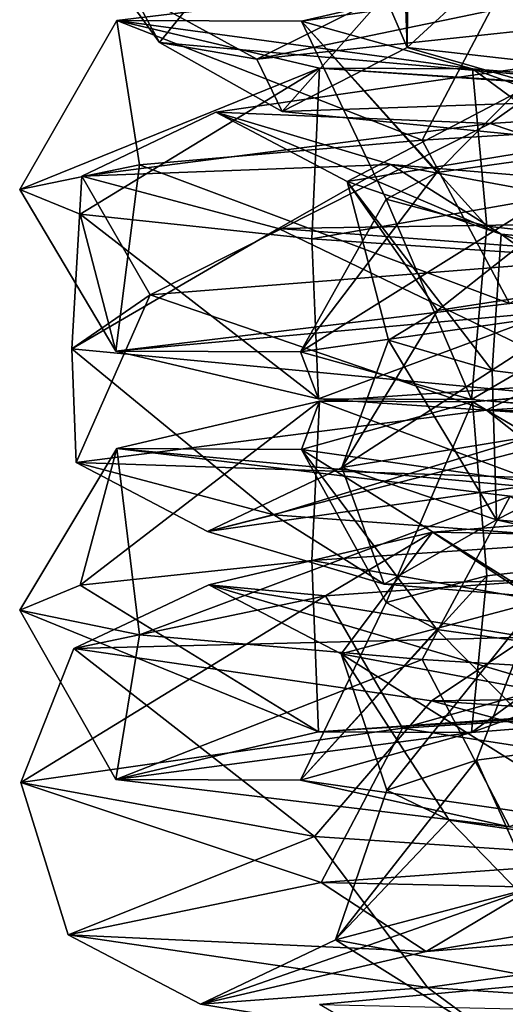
# Model space of a CAD drawing. Header units: millimetres. Extents: x -25 to 71, y -3 to 471.
# Tile 145 of 199: x -13.97 to -8.68, y 313.1 to 323.85. Entities that reach past the tile are written whole.
import ezdxf

# ---------------------------------------------------------------- set-up
doc = ezdxf.new("R2010")
doc.units = ezdxf.units.MM
doc.header["$LTSCALE"] = 65.185185
for name, color, linetype in [('1643', 7, 'CONTINUOUS'), ('1644', 7, 'CONTINUOUS'), ('1645', 7, 'CONTINUOUS'), ('1656', 7, 'CONTINUOUS'), ('1657', 7, 'CONTINUOUS')]:
    doc.layers.add(name, color=color, linetype=linetype)

msp = doc.modelspace()

# ---------------------------------------------------------------- linework, layer by layer
at = {"layer": '1643', "linetype": 'CONTINUOUS'}
for points in [[(-11.835, 322.84, 1.558), (-8.843, 322.717, 10.083), (-7.871, 323.413, 8.975), (-11.835, 322.84, 1.558)], [(-11.835, 322.84, 1.558), (-7.871, 323.413, 8.975), (-10.402, 322.084, 1.369), (-11.835, 322.84, 1.558)], [(-10.402, 322.084, 1.369), (-7.871, 323.413, 8.975), (-6.918, 322.657, 7.888), (-10.402, 322.084, 1.369)], [(-8.843, 322.717, 10.083), (0, 323.29, 13.411), (-7.871, 323.413, 8.975), (-8.843, 322.717, 10.083)], [(-8.843, 322.717, 10.083), (-5.075, 321.44, 13.024), (0, 323.29, 13.411), (-8.843, 322.717, 10.083)], [(-13.297, 322.144, 1.751), (-8.843, 322.717, 10.083), (-11.835, 322.84, 1.558), (-13.297, 322.144, 1.751)], [(-9.926, 322.268, -6.632), (-13.297, 322.144, 1.751), (-11.835, 322.84, 1.558), (-9.926, 322.268, -6.632)], [(-9.926, 322.268, -6.632), (-11.835, 322.84, 1.558), (-8.724, 321.511, -5.829), (-9.926, 322.268, -6.632)], [(-8.724, 321.511, -5.829), (-11.835, 322.84, 1.558), (-10.402, 322.084, 1.369), (-8.724, 321.511, -5.829)], [(-13.297, 322.144, 1.751), (-12.55, 320.848, 6.156), (-8.843, 322.717, 10.083), (-13.297, 322.144, 1.751)], [(-12.55, 320.848, 6.156), (-5.075, 321.44, 13.024), (-8.843, 322.717, 10.083), (-12.55, 320.848, 6.156)], [(-10.402, 322.084, 1.369), (-6.918, 322.657, 7.888), (-9.419, 320.678, 3.296), (-10.402, 322.084, 1.369)], [(-9.419, 320.678, 3.296), (-6.918, 322.657, 7.888), (-7.315, 321.005, 6.787), (-9.419, 320.678, 3.296)], [(-11.151, 321.572, -7.451), (-13.297, 322.144, 1.751), (-9.926, 322.268, -6.632), (-11.151, 321.572, -7.451)], [(-3.09, 321.695, -11.531), (-11.151, 321.572, -7.451), (-9.926, 322.268, -6.632), (-3.09, 321.695, -11.531)], [(-3.09, 321.695, -11.531), (-9.926, 322.268, -6.632), (-2.715, 320.938, -10.134), (-3.09, 321.695, -11.531)], [(-2.715, 320.938, -10.134), (-9.926, 322.268, -6.632), (-8.724, 321.511, -5.829), (-2.715, 320.938, -10.134)], [(-13.406, 320.257, -3.959), (-12.55, 320.848, 6.156), (-13.297, 322.144, 1.751), (-13.406, 320.257, -3.959)], [(-11.151, 321.572, -7.451), (-13.406, 320.257, -3.959), (-13.297, 322.144, 1.751), (-11.151, 321.572, -7.451)], [(-8.724, 321.511, -5.829), (-10.402, 322.084, 1.369), (-8.822, 320.023, -4.663), (-8.724, 321.511, -5.829)], [(-8.822, 320.023, -4.663), (-10.402, 322.084, 1.369), (-9.951, 320.351, -0.746), (-8.822, 320.023, -4.663)], [(-9.951, 320.351, -0.746), (-10.402, 322.084, 1.369), (-9.419, 320.678, 3.296), (-9.951, 320.351, -0.746)], [(-3.471, 320.999, -12.954), (-11.151, 321.572, -7.451), (-3.09, 321.695, -11.531), (-3.471, 320.999, -12.954)], [(-7.192, 319.666, -11.986), (-13.406, 320.257, -3.959), (-11.151, 321.572, -7.451), (-7.192, 319.666, -11.986)], [(-3.471, 320.999, -12.954), (-7.192, 319.666, -11.986), (-11.151, 321.572, -7.451), (-3.471, 320.999, -12.954)], [(-6.222, 319.696, -7.802), (-8.724, 321.511, -5.829), (-8.822, 320.023, -4.663), (-6.222, 319.696, -7.802)], [(-2.715, 320.938, -10.134), (-8.724, 321.511, -5.829), (-2.583, 319.369, -9.639), (-2.715, 320.938, -10.134)], [(-2.583, 319.369, -9.639), (-8.724, 321.511, -5.829), (-6.222, 319.696, -7.802), (-2.583, 319.369, -9.639)], [(-9.471, 318.257, 7.267), (-2.616, 318.134, 13.154), (-2.329, 318.83, 11.708), (-9.471, 318.257, 7.267)], [(-9.471, 318.257, 7.267), (-2.329, 318.83, 11.708), (-8.324, 317.5, 6.387), (-9.471, 318.257, 7.267)], [(-11.912, 317.684, -0.781), (-10.64, 317.561, 8.164), (-9.471, 318.257, 7.267), (-11.912, 317.684, -0.781)], [(-11.912, 317.684, -0.781), (-9.471, 318.257, 7.267), (-10.469, 316.928, -0.686), (-11.912, 317.684, -0.781)], [(-10.64, 317.561, 8.164), (-2.616, 318.134, 13.154), (-9.471, 318.257, 7.267), (-10.64, 317.561, 8.164)], [(-10.469, 316.928, -0.686), (-9.471, 318.257, 7.267), (-8.324, 317.5, 6.387), (-10.469, 316.928, -0.686)], [(-10.64, 317.561, 8.164), (-9.8, 316.117, 9.967), (-2.616, 318.134, 13.154), (-10.64, 317.561, 8.164)], [(-9.8, 316.117, 9.967), (-0.472, 316.709, 13.97), (-2.616, 318.134, 13.154), (-9.8, 316.117, 9.967)], [(-13.383, 316.988, -0.877), (-10.64, 317.561, 8.164), (-11.912, 317.684, -0.781), (-13.383, 316.988, -0.877)], [(-8.441, 317.111, -8.441), (-13.383, 316.988, -0.877), (-11.912, 317.684, -0.781), (-8.441, 317.111, -8.441)], [(-8.441, 317.111, -8.441), (-11.912, 317.684, -0.781), (-7.419, 316.355, -7.419), (-8.441, 317.111, -8.441)], [(-7.419, 316.355, -7.419), (-11.912, 317.684, -0.781), (-10.469, 316.928, -0.686), (-7.419, 316.355, -7.419)], [(-13.96, 315.526, 0.708), (-9.8, 316.117, 9.967), (-10.64, 317.561, 8.164), (-13.96, 315.526, 0.708)], [(-13.383, 316.988, -0.877), (-13.96, 315.526, 0.708), (-10.64, 317.561, 8.164), (-13.383, 316.988, -0.877)], [(-10.469, 316.928, -0.686), (-8.324, 317.5, 6.387), (-9.972, 315.44, 0.373), (-10.469, 316.928, -0.686)], [(-9.972, 315.44, 0.373), (-8.324, 317.5, 6.387), (-8.991, 315.767, 4.33), (-9.972, 315.44, 0.373)], [(-8.991, 315.767, 4.33), (-8.324, 317.5, 6.387), (-6.509, 316.095, 7.564), (-8.991, 315.767, 4.33)], [(-9.483, 316.415, -9.483), (-13.383, 316.988, -0.877), (-8.441, 317.111, -8.441), (-9.483, 316.415, -9.483)], [(-0.781, 316.538, -11.912), (-9.483, 316.415, -9.483), (-8.441, 317.111, -8.441), (-0.781, 316.538, -11.912)], [(-10.758, 314.934, -8.924), (-13.96, 315.526, 0.708), (-13.383, 316.988, -0.877), (-10.758, 314.934, -8.924)], [(-9.483, 316.415, -9.483), (-10.758, 314.934, -8.924), (-13.383, 316.988, -0.877), (-9.483, 316.415, -9.483)], [(-7.419, 316.355, -7.419), (-10.469, 316.928, -0.686), (-7.056, 314.785, -7.056), (-7.419, 316.355, -7.419)], [(-7.056, 314.785, -7.056), (-10.469, 316.928, -0.686), (-9.289, 315.113, -3.646), (-7.056, 314.785, -7.056)], [(-9.289, 315.113, -3.646), (-10.469, 316.928, -0.686), (-9.972, 315.44, 0.373), (-9.289, 315.113, -3.646)], [(-0.877, 315.842, -13.383), (-9.483, 316.415, -9.483), (-0.781, 316.538, -11.912), (-0.877, 315.842, -13.383)], [(-1.883, 314.343, -13.851), (-10.758, 314.934, -8.924), (-9.483, 316.415, -9.483), (-1.883, 314.343, -13.851)], [(-0.877, 315.842, -13.383), (-1.883, 314.343, -13.851), (-9.483, 316.415, -9.483), (-0.877, 315.842, -13.383)]]:
    msp.add_3dface(points, dxfattribs=at)
at = {"layer": '1644', "linetype": 'CONTINUOUS'}
for points in [[(-13.88, 325.58, 1.649), (-11.336, 324.988, -8.178), (-12.447, 323.601, -5.156), (-13.88, 325.58, 1.649)], [(-13.88, 325.58, 1.649), (-12.447, 323.601, -5.156), (-12.757, 324.174, 4.331), (-13.88, 325.58, 1.649)], [(-9.749, 323.546, -4.038), (-9.729, 325.589, 2.22), (-9.993, 324.119, 3.392), (-9.749, 323.546, -4.038)], [(-9.805, 325.261, -1.855), (-9.729, 325.589, 2.22), (-9.749, 323.546, -4.038), (-9.805, 325.261, -1.855)], [(-8.245, 324.934, -5.621), (-9.805, 325.261, -1.855), (-9.749, 323.546, -4.038), (-8.245, 324.934, -5.621)], [(-11.336, 324.988, -8.178), (-5.959, 323.028, -12.083), (-12.447, 323.601, -5.156), (-11.336, 324.988, -8.178)], [(-11.336, 324.988, -8.178), (-2.814, 324.397, -13.692), (-5.959, 323.028, -12.083), (-11.336, 324.988, -8.178)], [(-4.667, 322.973, -9.464), (-8.245, 324.934, -5.621), (-9.749, 323.546, -4.038), (-4.667, 322.973, -9.464)], [(-9.993, 324.119, 3.392), (-5.276, 324.692, 9.139), (-11.389, 323.42, 3.866), (-9.993, 324.119, 3.392)], [(-11.389, 323.42, 3.866), (-5.276, 324.692, 9.139), (-6.014, 323.993, 10.416), (-11.389, 323.42, 3.866)], [(-11.389, 323.42, 3.866), (-6.014, 323.993, 10.416), (-12.757, 324.174, 4.331), (-11.389, 323.42, 3.866)], [(-12.447, 323.601, -5.156), (-11.389, 323.42, 3.866), (-12.757, 324.174, 4.331), (-12.447, 323.601, -5.156)], [(-11.112, 322.847, -4.603), (-9.993, 324.119, 3.392), (-11.389, 323.42, 3.866), (-11.112, 322.847, -4.603)], [(-9.749, 323.546, -4.038), (-9.993, 324.119, 3.392), (-11.112, 322.847, -4.603), (-9.749, 323.546, -4.038)], [(-11.112, 322.847, -4.603), (-11.389, 323.42, 3.866), (-12.447, 323.601, -5.156), (-11.112, 322.847, -4.603)], [(-5.959, 323.028, -12.083), (-11.112, 322.847, -4.603), (-12.447, 323.601, -5.156), (-5.959, 323.028, -12.083)], [(-5.319, 322.274, -10.787), (-9.749, 323.546, -4.038), (-11.112, 322.847, -4.603), (-5.319, 322.274, -10.787)], [(-4.667, 322.973, -9.464), (-9.749, 323.546, -4.038), (-5.319, 322.274, -10.787), (-4.667, 322.973, -9.464)], [(-5.319, 322.274, -10.787), (-11.112, 322.847, -4.603), (-5.959, 323.028, -12.083), (-5.319, 322.274, -10.787)], [(-5.075, 321.44, 13.024), (-12.55, 320.848, 6.156), (-8.883, 319.59, 10.129), (-5.075, 321.44, 13.024)], [(-5.075, 321.44, 13.024), (-8.883, 319.59, 10.129), (0, 320.163, 13.472), (-5.075, 321.44, 13.024)], [(-9.419, 320.678, 3.296), (-7.315, 321.005, 6.787), (-10.462, 318.963, 1.377), (-9.419, 320.678, 3.296)], [(-10.462, 318.963, 1.377), (-7.315, 321.005, 6.787), (-6.958, 319.536, 7.934), (-10.462, 318.963, 1.377)], [(-12.55, 320.848, 6.156), (-13.406, 320.257, -3.959), (-13.357, 319.017, 1.758), (-12.55, 320.848, 6.156)], [(-12.55, 320.848, 6.156), (-13.357, 319.017, 1.758), (-8.883, 319.59, 10.129), (-12.55, 320.848, 6.156)], [(-9.951, 320.351, -0.746), (-9.419, 320.678, 3.296), (-10.462, 318.963, 1.377), (-9.951, 320.351, -0.746)], [(-8.774, 318.39, -5.863), (-9.951, 320.351, -0.746), (-10.462, 318.963, 1.377), (-8.774, 318.39, -5.863)], [(-8.822, 320.023, -4.663), (-9.951, 320.351, -0.746), (-8.774, 318.39, -5.863), (-8.822, 320.023, -4.663)], [(-13.406, 320.257, -3.959), (-7.192, 319.666, -11.986), (-11.202, 318.445, -7.485), (-13.406, 320.257, -3.959)], [(-13.406, 320.257, -3.959), (-11.202, 318.445, -7.485), (-13.357, 319.017, 1.758), (-13.406, 320.257, -3.959)], [(-8.883, 319.59, 10.129), (0, 319.41, 12.027), (0, 320.163, 13.472), (-8.883, 319.59, 10.129)], [(-6.222, 319.696, -7.802), (-8.822, 320.023, -4.663), (-8.774, 318.39, -5.863), (-6.222, 319.696, -7.802)], [(-2.731, 317.817, -10.193), (-6.222, 319.696, -7.802), (-8.774, 318.39, -5.863), (-2.731, 317.817, -10.193)], [(-13.357, 319.017, 1.758), (-7.93, 318.837, 9.043), (-8.883, 319.59, 10.129), (-13.357, 319.017, 1.758)], [(-7.192, 319.666, -11.986), (-3.487, 317.872, -13.013), (-11.202, 318.445, -7.485), (-7.192, 319.666, -11.986)], [(-7.93, 318.837, 9.043), (0, 319.41, 12.027), (-8.883, 319.59, 10.129), (-7.93, 318.837, 9.043)], [(-10.462, 318.963, 1.377), (-6.958, 319.536, 7.934), (-11.924, 318.264, 1.57), (-10.462, 318.963, 1.377)], [(-11.924, 318.264, 1.57), (-6.958, 319.536, 7.934), (-7.93, 318.837, 9.043), (-11.924, 318.264, 1.57)], [(-11.924, 318.264, 1.57), (-7.93, 318.837, 9.043), (-13.357, 319.017, 1.758), (-11.924, 318.264, 1.57)], [(-11.202, 318.445, -7.485), (-11.924, 318.264, 1.57), (-13.357, 319.017, 1.758), (-11.202, 318.445, -7.485)], [(-10, 317.691, -6.682), (-10.462, 318.963, 1.377), (-11.924, 318.264, 1.57), (-10, 317.691, -6.682)], [(-8.774, 318.39, -5.863), (-10.462, 318.963, 1.377), (-10, 317.691, -6.682), (-8.774, 318.39, -5.863)], [(-10, 317.691, -6.682), (-11.924, 318.264, 1.57), (-11.202, 318.445, -7.485), (-10, 317.691, -6.682)], [(-3.487, 317.872, -13.013), (-10, 317.691, -6.682), (-11.202, 318.445, -7.485), (-3.487, 317.872, -13.013)], [(-3.113, 317.118, -11.617), (-8.774, 318.39, -5.863), (-10, 317.691, -6.682), (-3.113, 317.118, -11.617)], [(-2.731, 317.817, -10.193), (-8.774, 318.39, -5.863), (-3.113, 317.118, -11.617), (-2.731, 317.817, -10.193)], [(-3.113, 317.118, -11.617), (-10, 317.691, -6.682), (-3.487, 317.872, -13.013), (-3.113, 317.118, -11.617)], [(-0.472, 316.709, 13.97), (-9.8, 316.117, 9.967), (-2.628, 315.007, 13.213), (-0.472, 316.709, 13.97)], [(-9.8, 316.117, 9.967), (-13.96, 315.526, 0.708), (-10.688, 314.434, 8.201), (-9.8, 316.117, 9.967)], [(-9.8, 316.117, 9.967), (-10.688, 314.434, 8.201), (-2.628, 315.007, 13.213), (-9.8, 316.117, 9.967)], [(-8.991, 315.767, 4.33), (-6.509, 316.095, 7.564), (-8.372, 314.379, 6.424), (-8.991, 315.767, 4.33)], [(-9.972, 315.44, 0.373), (-8.991, 315.767, 4.33), (-10.53, 313.807, -0.69), (-9.972, 315.44, 0.373)], [(-10.53, 313.807, -0.69), (-8.991, 315.767, 4.33), (-8.372, 314.379, 6.424), (-10.53, 313.807, -0.69)], [(-13.96, 315.526, 0.708), (-10.758, 314.934, -8.924), (-13.444, 313.861, -0.881), (-13.96, 315.526, 0.708)], [(-13.96, 315.526, 0.708), (-13.444, 313.861, -0.881), (-10.688, 314.434, 8.201), (-13.96, 315.526, 0.708)], [(-9.289, 315.113, -3.646), (-9.972, 315.44, 0.373), (-10.53, 313.807, -0.69), (-9.289, 315.113, -3.646)], [(-7.462, 313.234, -7.462), (-9.289, 315.113, -3.646), (-10.53, 313.807, -0.69), (-7.462, 313.234, -7.462)], [(-7.056, 314.785, -7.056), (-9.289, 315.113, -3.646), (-7.462, 313.234, -7.462), (-7.056, 314.785, -7.056)], [(-10.688, 314.434, 8.201), (-2.346, 314.253, 11.796), (-2.628, 315.007, 13.213), (-10.688, 314.434, 8.201)], [(-10.758, 314.934, -8.924), (-9.526, 313.288, -9.526), (-13.444, 313.861, -0.881), (-10.758, 314.934, -8.924)], [(-10.758, 314.934, -8.924), (-1.883, 314.343, -13.851), (-9.526, 313.288, -9.526), (-10.758, 314.934, -8.924)], [(-8.372, 314.379, 6.424), (-2.059, 314.952, 10.35), (-9.542, 313.68, 7.322), (-8.372, 314.379, 6.424)], [(-9.542, 313.68, 7.322), (-2.059, 314.952, 10.35), (-2.346, 314.253, 11.796), (-9.542, 313.68, 7.322)], [(-13.444, 313.861, -0.881), (-9.542, 313.68, 7.322), (-10.688, 314.434, 8.201), (-13.444, 313.861, -0.881)], [(-9.542, 313.68, 7.322), (-2.346, 314.253, 11.796), (-10.688, 314.434, 8.201), (-9.542, 313.68, 7.322)], [(-10.53, 313.807, -0.69), (-8.372, 314.379, 6.424), (-12.001, 313.107, -0.787), (-10.53, 313.807, -0.69)], [(-12.001, 313.107, -0.787), (-8.372, 314.379, 6.424), (-9.542, 313.68, 7.322), (-12.001, 313.107, -0.787)], [(-1.883, 314.343, -13.851), (-0.881, 312.715, -13.444), (-9.526, 313.288, -9.526), (-1.883, 314.343, -13.851)], [(-12.001, 313.107, -0.787), (-9.542, 313.68, 7.322), (-13.444, 313.861, -0.881), (-12.001, 313.107, -0.787)], [(-9.526, 313.288, -9.526), (-12.001, 313.107, -0.787), (-13.444, 313.861, -0.881), (-9.526, 313.288, -9.526)], [(-8.505, 312.535, -8.505), (-10.53, 313.807, -0.69), (-12.001, 313.107, -0.787), (-8.505, 312.535, -8.505)], [(-7.462, 313.234, -7.462), (-10.53, 313.807, -0.69), (-8.505, 312.535, -8.505), (-7.462, 313.234, -7.462)], [(-8.505, 312.535, -8.505), (-12.001, 313.107, -0.787), (-9.526, 313.288, -9.526), (-8.505, 312.535, -8.505)], [(-0.881, 312.715, -13.444), (-8.505, 312.535, -8.505), (-9.526, 313.288, -9.526), (-0.881, 312.715, -13.444)]]:
    msp.add_3dface(points, dxfattribs=at)
at = {"layer": '1645', "linetype": 'CONTINUOUS'}
for points in [[(-10.706, 313.101, 5.28), (-5.132, 312.978, 12.39), (-4.568, 313.674, 11.029), (-10.706, 313.101, 5.28)], [(-10.706, 313.101, 5.28), (-4.568, 313.674, 11.029), (-9.41, 312.344, 4.64), (-10.706, 313.101, 5.28)], [(-9.41, 312.344, 4.64), (-4.568, 313.674, 11.029), (-4.015, 312.917, 9.693), (-9.41, 312.344, 4.64)]]:
    msp.add_3dface(points, dxfattribs=at)
at = {"layer": '1656', "linetype": 'CONTINUOUS'}
for points in [[(-8.626, 324.361, 229.737), (-10.899, 323.834, 221.324), (-12.913, 323.842, 221.568), (-8.626, 324.361, 229.737)], [(-8.626, 324.361, 229.737), (-12.913, 323.842, 221.568), (-9.584, 322.537, 230.206), (-8.626, 324.361, 229.737)], [(-7.28, 324.354, 228.218), (-10.899, 323.834, 221.324), (-8.626, 324.361, 229.737), (-7.28, 324.354, 228.218)], [(-7.28, 324.354, 228.218), (-9.424, 322.184, 223.349), (-10.899, 323.834, 221.324), (-7.28, 324.354, 228.218)], [(-5.154, 322.807, 233.017), (-8.626, 324.361, 229.737), (-9.584, 322.537, 230.206), (-5.154, 322.807, 233.017)], [(-7.31, 322.478, 226.827), (-9.424, 322.184, 223.349), (-7.28, 324.354, 228.218), (-7.31, 322.478, 226.827)], [(-12.913, 323.842, 221.568), (-10.706, 323.322, 212.611), (-13.973, 321.997, 220.879), (-12.913, 323.842, 221.568)], [(-12.668, 322.267, 225.961), (-12.913, 323.842, 221.568), (-13.973, 321.997, 220.879), (-12.668, 322.267, 225.961)], [(-10.899, 323.834, 221.324), (-9.036, 323.315, 213.763), (-12.913, 323.842, 221.568), (-10.899, 323.834, 221.324)], [(-12.913, 323.842, 221.568), (-9.036, 323.315, 213.763), (-10.706, 323.322, 212.611), (-12.913, 323.842, 221.568)], [(-9.584, 322.537, 230.206), (-12.913, 323.842, 221.568), (-12.668, 322.267, 225.961), (-9.584, 322.537, 230.206)], [(-9.979, 321.891, 219.317), (-8.881, 321.597, 215.398), (-10.899, 323.834, 221.324), (-9.979, 321.891, 219.317)], [(-10.899, 323.834, 221.324), (-8.881, 321.597, 215.398), (-9.036, 323.315, 213.763), (-10.899, 323.834, 221.324)], [(-9.424, 322.184, 223.349), (-9.979, 321.891, 219.317), (-10.899, 323.834, 221.324), (-9.424, 322.184, 223.349)], [(-13.973, 321.997, 220.879), (-10.706, 323.322, 212.611), (-13.315, 321.727, 215.674), (-13.973, 321.997, 220.879)], [(-13.315, 321.727, 215.674), (-10.706, 323.322, 212.611), (-10.788, 321.457, 211.076), (-13.315, 321.727, 215.674)], [(-10.706, 323.322, 212.611), (-3.113, 322.803, 207.37), (-10.788, 321.457, 211.076), (-10.706, 323.322, 212.611)], [(-9.036, 323.315, 213.763), (-2.628, 322.796, 209.34), (-10.706, 323.322, 212.611), (-9.036, 323.315, 213.763)], [(-10.706, 323.322, 212.611), (-2.628, 322.796, 209.34), (-3.113, 322.803, 207.37), (-10.706, 323.322, 212.611)], [(-6.312, 321.304, 212.241), (-2.699, 321.01, 210.369), (-9.036, 323.315, 213.763), (-6.312, 321.304, 212.241)], [(-9.036, 323.315, 213.763), (-2.699, 321.01, 210.369), (-2.628, 322.796, 209.34), (-9.036, 323.315, 213.763)], [(-8.881, 321.597, 215.398), (-6.312, 321.304, 212.241), (-9.036, 323.315, 213.763), (-8.881, 321.597, 215.398)], [(-10.788, 321.457, 211.076), (-3.113, 322.803, 207.37), (-6.745, 321.187, 207.731), (-10.788, 321.457, 211.076)], [(-3.113, 320.207, 232.63), (-9.036, 319.681, 226.237), (-10.705, 319.688, 227.389), (-3.113, 320.207, 232.63)], [(-3.113, 320.207, 232.63), (-10.705, 319.688, 227.389), (-6.745, 318.217, 232.269), (-3.113, 320.207, 232.63)], [(-2.627, 320.2, 230.66), (-9.036, 319.681, 226.237), (-3.113, 320.207, 232.63), (-2.627, 320.2, 230.66)], [(-2.627, 320.2, 230.66), (-6.312, 318.075, 227.759), (-9.036, 319.681, 226.237), (-2.627, 320.2, 230.66)], [(-10.705, 319.688, 227.389), (-12.913, 319.169, 218.432), (-13.315, 317.677, 224.326), (-10.705, 319.688, 227.389)], [(-10.788, 317.947, 228.924), (-10.705, 319.688, 227.389), (-13.315, 317.677, 224.326), (-10.788, 317.947, 228.924)], [(-10.705, 319.688, 227.389), (-10.899, 319.161, 218.677), (-12.913, 319.169, 218.432), (-10.705, 319.688, 227.389)], [(-9.036, 319.681, 226.237), (-10.899, 319.161, 218.677), (-10.705, 319.688, 227.389), (-9.036, 319.681, 226.237)], [(-9.036, 319.681, 226.237), (-9.979, 317.488, 220.683), (-10.899, 319.161, 218.677), (-9.036, 319.681, 226.237)], [(-6.745, 318.217, 232.269), (-10.705, 319.688, 227.389), (-10.788, 317.947, 228.924), (-6.745, 318.217, 232.269)], [(-8.881, 317.782, 224.602), (-9.979, 317.488, 220.683), (-9.036, 319.681, 226.237), (-8.881, 317.782, 224.602)], [(-6.312, 318.075, 227.759), (-8.881, 317.782, 224.602), (-9.036, 319.681, 226.237), (-6.312, 318.075, 227.759)], [(-13.315, 317.677, 224.326), (-12.913, 319.169, 218.432), (-13.973, 317.407, 219.121), (-13.315, 317.677, 224.326)], [(-13.973, 317.407, 219.121), (-12.913, 319.169, 218.432), (-12.668, 317.137, 214.039), (-13.973, 317.407, 219.121)], [(-10.899, 319.161, 218.677), (-7.28, 318.642, 211.782), (-12.913, 319.169, 218.432), (-10.899, 319.161, 218.677)], [(-12.913, 319.169, 218.432), (-7.28, 318.642, 211.782), (-8.626, 318.649, 210.263), (-12.913, 319.169, 218.432)], [(-12.913, 319.169, 218.432), (-8.626, 318.649, 210.263), (-12.668, 317.137, 214.039), (-12.913, 319.169, 218.432)], [(-9.425, 317.195, 216.651), (-7.31, 316.901, 213.173), (-10.899, 319.161, 218.677), (-9.425, 317.195, 216.651)], [(-10.899, 319.161, 218.677), (-7.31, 316.901, 213.173), (-7.28, 318.642, 211.782), (-10.899, 319.161, 218.677)], [(-9.979, 317.488, 220.683), (-9.425, 317.195, 216.651), (-10.899, 319.161, 218.677), (-9.979, 317.488, 220.683)], [(-12.668, 317.137, 214.039), (-8.626, 318.649, 210.263), (-9.584, 316.867, 209.794), (-12.668, 317.137, 214.039)], [(-9.584, 316.867, 209.794), (-8.626, 318.649, 210.263), (-5.154, 316.597, 206.983), (-9.584, 316.867, 209.794)]]:
    msp.add_3dface(points, dxfattribs=at)
at = {"layer": '1657', "linetype": 'CONTINUOUS'}
for points in [[(-5.154, 322.807, 233.017), (-9.584, 322.537, 230.206), (-8.634, 320.752, 229.746), (-5.154, 322.807, 233.017)], [(-9.584, 322.537, 230.206), (-12.668, 322.267, 225.961), (-8.634, 320.752, 229.746), (-9.584, 322.537, 230.206)], [(-9.424, 322.184, 223.349), (-7.31, 322.478, 226.827), (-10.912, 320.224, 221.325), (-9.424, 322.184, 223.349)], [(-7.31, 322.478, 226.827), (-7.29, 320.743, 228.228), (-10.912, 320.224, 221.325), (-7.31, 322.478, 226.827)], [(-12.668, 322.267, 225.961), (-13.973, 321.997, 220.879), (-12.925, 320.232, 221.569), (-12.668, 322.267, 225.961)], [(-8.634, 320.752, 229.746), (-12.668, 322.267, 225.961), (-12.925, 320.232, 221.569), (-8.634, 320.752, 229.746)], [(-9.979, 321.891, 219.317), (-9.424, 322.184, 223.349), (-10.912, 320.224, 221.325), (-9.979, 321.891, 219.317)], [(-13.973, 321.997, 220.879), (-13.315, 321.727, 215.674), (-12.925, 320.232, 221.569), (-13.973, 321.997, 220.879)], [(-9.979, 321.891, 219.317), (-10.912, 320.224, 221.325), (-9.047, 319.705, 213.755), (-9.979, 321.891, 219.317)], [(-8.881, 321.597, 215.398), (-9.979, 321.891, 219.317), (-9.047, 319.705, 213.755), (-8.881, 321.597, 215.398)], [(-13.315, 321.727, 215.674), (-10.788, 321.457, 211.076), (-10.715, 319.713, 212.604), (-13.315, 321.727, 215.674)], [(-12.925, 320.232, 221.569), (-13.315, 321.727, 215.674), (-10.715, 319.713, 212.604), (-12.925, 320.232, 221.569)], [(-6.312, 321.304, 212.241), (-8.881, 321.597, 215.398), (-9.047, 319.705, 213.755), (-6.312, 321.304, 212.241)], [(-10.788, 321.457, 211.076), (-6.745, 321.187, 207.731), (-10.715, 319.713, 212.604), (-10.788, 321.457, 211.076)], [(-6.312, 321.304, 212.241), (-9.047, 319.705, 213.755), (-2.63, 319.186, 209.327), (-6.312, 321.304, 212.241)], [(-10.715, 319.713, 212.604), (-6.745, 321.187, 207.731), (-3.116, 319.194, 207.358), (-10.715, 319.713, 212.604)], [(-8.634, 320.752, 229.746), (-12.925, 320.232, 221.569), (-7.29, 320.743, 228.228), (-8.634, 320.752, 229.746)], [(-7.29, 320.743, 228.228), (-12.925, 320.232, 221.569), (-10.912, 320.224, 221.325), (-7.29, 320.743, 228.228)], [(-12.925, 320.232, 221.569), (-10.715, 319.713, 212.604), (-10.912, 320.224, 221.325), (-12.925, 320.232, 221.569)], [(-10.912, 320.224, 221.325), (-10.715, 319.713, 212.604), (-9.047, 319.705, 213.755), (-10.912, 320.224, 221.325)], [(-10.715, 319.713, 212.604), (-3.116, 319.194, 207.358), (-9.047, 319.705, 213.755), (-10.715, 319.713, 212.604)], [(-9.047, 319.705, 213.755), (-3.116, 319.194, 207.358), (-2.63, 319.186, 209.327), (-9.047, 319.705, 213.755)], [(-6.312, 318.075, 227.759), (-2.698, 318.369, 229.631), (-9.047, 316.07, 226.244), (-6.312, 318.075, 227.759)], [(-2.698, 318.369, 229.631), (-2.631, 316.589, 230.673), (-9.047, 316.07, 226.244), (-2.698, 318.369, 229.631)], [(-6.745, 318.217, 232.269), (-10.788, 317.947, 228.924), (-3.116, 316.598, 232.642), (-6.745, 318.217, 232.269)], [(-8.881, 317.782, 224.602), (-6.312, 318.075, 227.759), (-9.047, 316.07, 226.244), (-8.881, 317.782, 224.602)], [(-10.788, 317.947, 228.924), (-13.315, 317.677, 224.326), (-10.715, 316.079, 227.396), (-10.788, 317.947, 228.924)], [(-3.116, 316.598, 232.642), (-10.788, 317.947, 228.924), (-10.715, 316.079, 227.396), (-3.116, 316.598, 232.642)], [(-9.979, 317.488, 220.683), (-8.881, 317.782, 224.602), (-10.912, 315.551, 218.675), (-9.979, 317.488, 220.683)], [(-8.881, 317.782, 224.602), (-9.047, 316.07, 226.244), (-10.912, 315.551, 218.675), (-8.881, 317.782, 224.602)], [(-13.315, 317.677, 224.326), (-13.973, 317.407, 219.121), (-10.715, 316.079, 227.396), (-13.315, 317.677, 224.326)], [(-9.425, 317.195, 216.651), (-9.979, 317.488, 220.683), (-10.912, 315.551, 218.675), (-9.425, 317.195, 216.651)], [(-13.973, 317.407, 219.121), (-12.668, 317.137, 214.039), (-12.925, 315.559, 218.431), (-13.973, 317.407, 219.121)], [(-10.715, 316.079, 227.396), (-13.973, 317.407, 219.121), (-12.925, 315.559, 218.431), (-10.715, 316.079, 227.396)], [(-12.668, 317.137, 214.039), (-9.584, 316.867, 209.794), (-12.925, 315.559, 218.431), (-12.668, 317.137, 214.039)], [(-9.425, 317.195, 216.651), (-10.912, 315.551, 218.675), (-7.289, 315.032, 211.772), (-9.425, 317.195, 216.651)], [(-7.31, 316.901, 213.173), (-9.425, 317.195, 216.651), (-7.289, 315.032, 211.772), (-7.31, 316.901, 213.173)], [(-12.925, 315.559, 218.431), (-9.584, 316.867, 209.794), (-8.634, 315.04, 210.254), (-12.925, 315.559, 218.431)], [(-9.584, 316.867, 209.794), (-5.154, 316.597, 206.983), (-8.634, 315.04, 210.254), (-9.584, 316.867, 209.794)], [(-3.116, 316.598, 232.642), (-10.715, 316.079, 227.396), (-2.631, 316.589, 230.673), (-3.116, 316.598, 232.642)], [(-2.631, 316.589, 230.673), (-10.715, 316.079, 227.396), (-9.047, 316.07, 226.244), (-2.631, 316.589, 230.673)], [(-10.715, 316.079, 227.396), (-12.925, 315.559, 218.431), (-9.047, 316.07, 226.244), (-10.715, 316.079, 227.396)], [(-9.047, 316.07, 226.244), (-12.925, 315.559, 218.431), (-10.912, 315.551, 218.675), (-9.047, 316.07, 226.244)], [(-12.925, 315.559, 218.431), (-8.634, 315.04, 210.254), (-10.912, 315.551, 218.675), (-12.925, 315.559, 218.431)], [(-10.912, 315.551, 218.675), (-8.634, 315.04, 210.254), (-7.289, 315.032, 211.772), (-10.912, 315.551, 218.675)]]:
    msp.add_3dface(points, dxfattribs=at)

doc.saveas('drawing.dxf')
